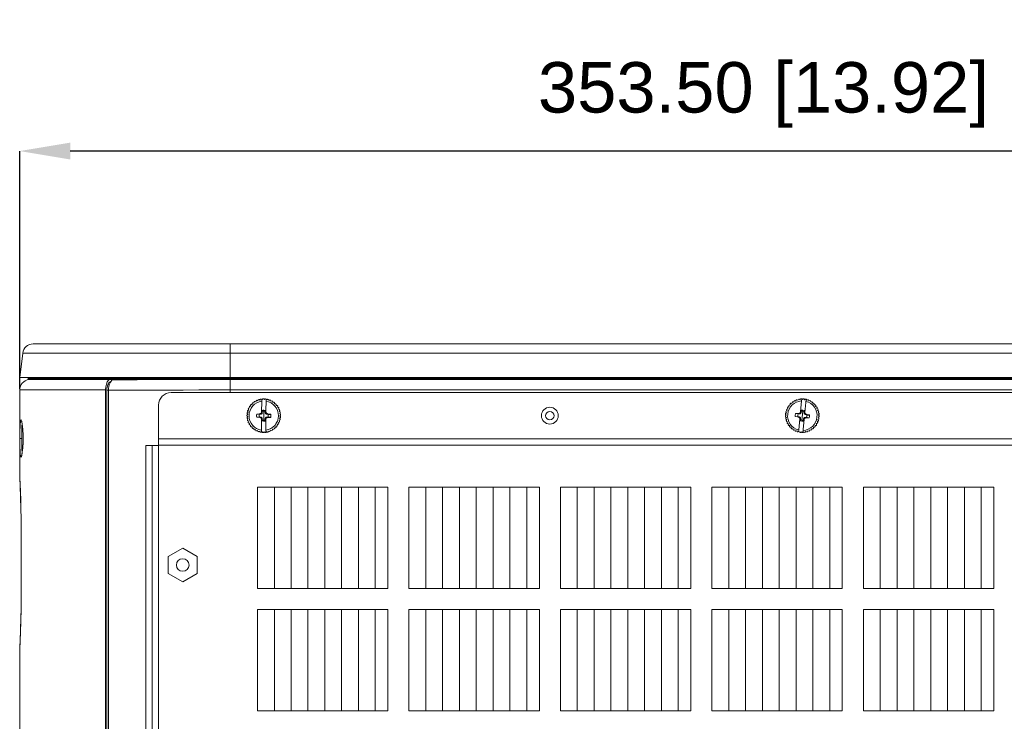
# Model space of a CAD drawing. Header units: millimetres. Extents: x 3925 to 5043, y -86 to 778.
# Tile 15 of 256: x 4007 to 4065, y 380 to 422. Entities that reach past the tile are written whole.
import ezdxf

# ---------------------------------------------------------------- set-up
doc = ezdxf.new("R2010")
doc.units = ezdxf.units.MM
doc.header["$LTSCALE"] = 46.255
doc.header["$PDMODE"] = 3
doc.header["$PDSIZE"] = 1
doc.layers.get('0').update_dxf_attribs({"linetype": 'CONTINUOUS'})
doc.layers.get('Defpoints').update_dxf_attribs({"linetype": 'CONTINUOUS'})
for name, color, linetype in [('H30-RIGHT-CODXF_CONTINUOUS_LINE', 7, 'CONTINUOUS'), ('H30K-CHRISTIDXF_CONTINUOUS_LINE', 7, 'CONTINUOUS'), ('H30K-FOG-FILDXF_CONTINUOUS_LINE', 7, 'CONTINUOUS'), ('H30K-REAR-CODXF_CONTINUOUS_LINE', 7, 'CONTINUOUS'), ('H30K-TOP-COVDXF_CONTINUOUS_LINE', 7, 'CONTINUOUS'), ('PIN-D3_L3-T1DXF_CONTINUOUS_LINE', 7, 'CONTINUOUS'), ('STANDOFF-M3-DXF_CONTINUOUS_LINE', 7, 'CONTINUOUS'), ('SW3DPS-52-39DXF_CONTINUOUS_LINE', 7, 'CONTINUOUS')]:
    doc.layers.add(name, color=color, linetype=linetype)
doc.styles.add('SLDTEXTSTYLE0', font='arialbd.ttf', dxfattribs={"height": 5.5})
doc.styles.add('SLDTEXTSTYLE2', font='arial.ttf')
doc.dimstyles.new('SLDDIMSTYLE1', dxfattribs={"dimtxt": 5.650301, "dimasz": 4.572, "dimexe": 0, "dimexo": 0.0625, "dimgap": 1.412575, "dimtad": 0, "dimtih": 1, "dimtoh": 1, "dimlfac": 3.5, "dimrnd": 1e-09, "dimzin": 4, "dimdsep": 46, "dimtxsty": 'SLDTEXTSTYLE0', "dimsah": 1, "dimcen": 0.09, "dimadec": 0, "dimazin": 1, "dimtol": 1, "dimtp": 0.8, "dimtm": 0.8, "dimtfac": 1, "dimtdec": 1, "dimtofl": 0, "dimtmove": 0, "dimatfit": 3, "dimfxl": 1, "dimfrac": 2, "dimtolj": 1, "dimarcsym": 0})

# ---------------------------------------------------------------- blocks, each defined once
blk = doc.blocks.new('*D39')
at = {"color": 0, "linetype": 'Continuous', "lineweight": -2}
for p, q in [((4006.982, 400.168), (4006.982, 414.304)), ((4092.357, 414.304), (4009.982, 414.304)), ((4095.357, 396.866), (4095.357, 414.304))]:
    blk.add_line(p, q, dxfattribs=at)
at = {"color": 0, "linetype": 'Continuous'}
for points in [[(4009.982, 414.804), (4009.982, 413.804), (4006.982, 414.304)], [(4092.357, 414.804), (4092.357, 413.804), (4095.357, 414.304)]]:
    blk.add_solid(points, dxfattribs=at)
at = {"layer": 'Defpoints', "color": 0, "linetype": 'Continuous'}
for p in [(4006.982, 414.304), (4006.982, 400.106), (4095.357, 396.804)]:
    blk.add_point(p, dxfattribs=at)
at = {"color": 0, "linetype": 'Continuous', "lineweight": 0, "insert": (4051.17, 417.639), "char_height": 3, "attachment_point": 5, "style": 'SLDTEXTSTYLE2'}
blk.add_mtext('\\A1;353.50 [13.92]', dxfattribs=at)

msp = doc.modelspace()

# ---------------------------------------------------------------- linework, layer by layer
at = {"layer": 'H30-RIGHT-CODXF_CONTINUOUS_LINE', "color": 7, "linetype": 'Continuous', "lineweight": 0}
for p, q in [((4012.6081, 400.7363), (4012.512, 400.7072)), ((4019.482, 400.7363), (4019.482, 399.9538)), ((4019.482, 400.7264), (4093.482, 400.7264)), ((4012.2597, 400.0885), (4012.2644, 400.1996)), ((4012.2644, 400.1996), (4012.2783, 400.3071)), ((4012.461, 400.6816), (4012.512, 400.7072)), ((4012.1644, 400.088), (4012.1644, 361.0835)), ((4012.2597, 400.088), (4012.1644, 400.088)), ((4012.2597, 400.0885), (4012.2597, 361.083)), ((4019.482, 400.1061), (4093.482, 400.1061))]:
    msp.add_line(p, q, dxfattribs=at)
for points in [[(4012.512, 400.7072), (4013.1699, 400.7125), (4013.954, 400.7169), (4014.8539, 400.7205), (4015.8141, 400.723), (4016.771, 400.7247), (4017.666, 400.7257), (4018.526, 400.7263), (4019.482, 400.7264)], [(4012.1973, 400.343), (4012.1792, 400.2626), (4012.1682, 400.1767), (4012.1644, 400.088)], [(4012.3661, 400.5828), (4012.3253, 400.5623), (4012.2868, 400.5267), (4012.252, 400.4772), (4012.2218, 400.4153), (4012.1973, 400.343)], [(4012.2783, 400.3071), (4012.3009, 400.4077), (4012.3316, 400.498), (4012.3694, 400.5753)], [(4012.3694, 400.5753), (4012.413, 400.6372), (4012.461, 400.6816)], [(4012.2597, 400.0885), (4012.95, 400.0932), (4013.7709, 400.0973), (4014.7094, 400.1005), (4015.7068, 400.1029), (4016.6964, 400.1045), (4017.6188, 400.1054), (4018.5025, 400.1059), (4019.482, 400.1061)]]:
    msp.add_lwpolyline(points, dxfattribs=at)
at = {"layer": 'H30K-CHRISTIDXF_CONTINUOUS_LINE', "color": 7, "linetype": 'Continuous', "lineweight": 0}
msp.add_line((4016.8195, 402.8463), (4012.2945, 402.8463), dxfattribs=at)
at = {"layer": 'H30K-FOG-FILDXF_CONTINUOUS_LINE', "color": 7, "linetype": 'Continuous', "lineweight": 0}
for p, q in [((4015.982, 399.9538), (4093.857, 399.9538)), ((4015.232, 361.6288), (4015.232, 399.2038)), ((4014.482, 364.0288), (4014.482, 396.8038)), ((4014.482, 396.8038), (4015.232, 396.8038)), ((4014.857, 364.0288), (4014.857, 396.8038)), ((4015.232, 397.2038), (4094.607, 397.2038)), ((4015.232, 396.8288), (4094.607, 396.8288)), ((4021.107, 394.3288), (4021.107, 388.3101)), ((4028.857, 394.3288), (4021.107, 394.3288)), ((4022.1204, 394.3288), (4022.1204, 388.3101)), ((4023.107, 394.3288), (4023.107, 388.3101)), ((4024.107, 394.3288), (4024.107, 388.3101)), ((4025.107, 394.3288), (4025.107, 388.3101)), ((4026.107, 394.3288), (4026.107, 388.3101)), ((4027.107, 394.3288), (4027.107, 388.3101)), ((4028.107, 394.3288), (4028.107, 388.3101)), ((4028.857, 388.3101), (4028.857, 394.3288)), ((4030.107, 394.3288), (4030.107, 388.3101)), ((4037.857, 394.3288), (4030.107, 394.3288)), ((4031.107, 394.3288), (4031.107, 388.3101)), ((4032.107, 394.3288), (4032.107, 388.3101)), ((4033.107, 394.3288), (4033.107, 388.3101)), ((4034.107, 394.3288), (4034.107, 388.3101)), ((4035.107, 394.3288), (4035.107, 388.3101)), ((4036.107, 394.3288), (4036.107, 388.3101)), ((4037.107, 394.3288), (4037.107, 388.3101)), ((4037.857, 388.3101), (4037.857, 394.3288)), ((4039.107, 394.3288), (4039.107, 388.3101)), ((4046.857, 394.3288), (4039.107, 394.3288)), ((4040.107, 394.3288), (4040.107, 388.3101)), ((4041.107, 394.3288), (4041.107, 388.3101)), ((4042.107, 394.3288), (4042.107, 388.3101)), ((4043.107, 394.3288), (4043.107, 388.3101)), ((4044.107, 394.3288), (4044.107, 388.3101)), ((4045.107, 394.3288), (4045.107, 388.3101)), ((4046.107, 394.3288), (4046.107, 388.3101)), ((4046.857, 388.3101), (4046.857, 394.3288)), ((4048.107, 394.3288), (4048.107, 388.3101)), ((4055.857, 394.3288), (4048.107, 394.3288)), ((4049.107, 394.3288), (4049.107, 388.3101)), ((4050.107, 394.3288), (4050.107, 388.3101)), ((4051.107, 394.3288), (4051.107, 388.3101)), ((4052.107, 394.3288), (4052.107, 388.3101)), ((4053.107, 394.3288), (4053.107, 388.3101)), ((4054.107, 394.3288), (4054.107, 388.3101)), ((4055.107, 394.3288), (4055.107, 388.3101)), ((4055.857, 388.3101), (4055.857, 394.3288)), ((4057.107, 394.3288), (4057.107, 388.3101)), ((4064.857, 394.3288), (4057.107, 394.3288)), ((4058.107, 394.3288), (4058.107, 388.3101)), ((4059.107, 394.3288), (4059.107, 388.3101)), ((4060.107, 394.3288), (4060.107, 388.3101)), ((4061.107, 394.3288), (4061.107, 388.3101)), ((4062.107, 394.3288), (4062.107, 388.3101)), ((4063.107, 394.3288), (4063.107, 388.3101)), ((4064.107, 394.3288), (4064.107, 388.3101)), ((4064.857, 388.3101), (4064.857, 394.3288)), ((4021.107, 388.3101), (4028.857, 388.3101)), ((4030.107, 388.3101), (4037.857, 388.3101)), ((4039.107, 388.3101), (4046.857, 388.3101)), ((4048.107, 388.3101), (4055.857, 388.3101)), ((4057.107, 388.3101), (4064.857, 388.3101)), ((4021.107, 387.0588), (4021.107, 381.0401)), ((4028.857, 387.0588), (4021.107, 387.0588)), ((4022.1204, 387.0588), (4022.1204, 381.0401)), ((4023.107, 387.0588), (4023.107, 381.0401)), ((4024.107, 387.0588), (4024.107, 381.0401)), ((4025.107, 387.0588), (4025.107, 381.0401)), ((4026.107, 387.0588), (4026.107, 381.0401)), ((4027.107, 387.0588), (4027.107, 381.0401)), ((4028.107, 387.0588), (4028.107, 381.0401)), ((4028.857, 381.0401), (4028.857, 387.0588)), ((4030.107, 387.0588), (4030.107, 381.0401)), ((4037.857, 387.0588), (4030.107, 387.0588)), ((4031.107, 387.0588), (4031.107, 381.0401)), ((4032.107, 387.0588), (4032.107, 381.0401)), ((4033.107, 387.0588), (4033.107, 381.0401)), ((4034.107, 387.0588), (4034.107, 381.0401)), ((4035.107, 387.0588), (4035.107, 381.0401)), ((4036.107, 387.0588), (4036.107, 381.0401)), ((4037.107, 387.0588), (4037.107, 381.0401)), ((4037.857, 381.0401), (4037.857, 387.0588)), ((4039.107, 387.0588), (4039.107, 381.0401)), ((4046.857, 387.0588), (4039.107, 387.0588)), ((4040.107, 387.0588), (4040.107, 381.0401)), ((4041.107, 387.0588), (4041.107, 381.0401)), ((4042.107, 387.0588), (4042.107, 381.0401)), ((4043.107, 387.0588), (4043.107, 381.0401)), ((4044.107, 387.0588), (4044.107, 381.0401)), ((4045.107, 387.0588), (4045.107, 381.0401)), ((4046.107, 387.0588), (4046.107, 381.0401)), ((4046.857, 381.0401), (4046.857, 387.0588)), ((4048.107, 387.0588), (4048.107, 381.0401)), ((4055.857, 387.0588), (4048.107, 387.0588)), ((4049.107, 387.0588), (4049.107, 381.0401)), ((4050.107, 387.0588), (4050.107, 381.0401)), ((4051.107, 387.0588), (4051.107, 381.0401)), ((4052.107, 387.0588), (4052.107, 381.0401)), ((4053.107, 387.0588), (4053.107, 381.0401)), ((4054.107, 387.0588), (4054.107, 381.0401)), ((4055.107, 387.0588), (4055.107, 381.0401)), ((4055.857, 381.0401), (4055.857, 387.0588)), ((4057.107, 387.0588), (4057.107, 381.0401)), ((4064.857, 387.0588), (4057.107, 387.0588)), ((4058.107, 387.0588), (4058.107, 381.0401)), ((4059.107, 387.0588), (4059.107, 381.0401)), ((4060.107, 387.0588), (4060.107, 381.0401)), ((4061.107, 387.0588), (4061.107, 381.0401)), ((4062.107, 387.0588), (4062.107, 381.0401)), ((4063.107, 387.0588), (4063.107, 381.0401)), ((4064.107, 387.0588), (4064.107, 381.0401)), ((4064.857, 381.0401), (4064.857, 387.0588)), ((4021.107, 381.0401), (4028.857, 381.0401)), ((4030.107, 381.0401), (4037.857, 381.0401)), ((4039.107, 381.0401), (4046.857, 381.0401)), ((4048.107, 381.0401), (4055.857, 381.0401)), ((4057.107, 381.0401), (4064.857, 381.0401))]:
    msp.add_line(p, q, dxfattribs=at)
for centre, radius in [((4038.482, 398.5788), 0.25), ((4016.6695, 389.7038), 0.375)]:
    msp.add_circle(centre, radius, dxfattribs=at)
msp.add_arc((4015.982, 399.2038), 0.75, 90, 180, dxfattribs=at)
at = {"layer": 'H30K-REAR-CODXF_CONTINUOUS_LINE', "color": 7, "linetype": 'Continuous', "lineweight": 0}
for p, q in [((4007.5308, 400.7264), (4007.6112, 400.7363)), ((4007.7814, 400.7259), (4007.5308, 400.7264)), ((4007.9508, 400.7258), (4007.7814, 400.7259)), ((4012.3429, 400.727), (4012.2608, 400.6792)), ((4012.3429, 400.727), (4012.3787, 400.7363)), ((4012.0969, 400.2854), (4012.0846, 400.1066)), ((4006.982, 400.1061), (4006.982, 395.1553)), ((4007.6693, 400.1054), (4006.982, 400.1061)), ((4008.0143, 400.1056), (4007.6693, 400.1054)), ((4008.757, 400.1068), (4008.0143, 400.1056)), ((4010.457, 400.1082), (4008.757, 400.1068)), ((4010.9062, 400.1079), (4010.457, 400.1082)), ((4011.6762, 400.1071), (4010.9062, 400.1079)), ((4012.0846, 400.1066), (4011.6762, 400.1071)), ((4012.0846, 361.0673), (4012.0846, 400.1066)), ((4007.1189, 397.9661), (4007.1289, 398.0786)), ((4006.9939, 397.2213), (4007.1036, 397.2213)), ((4007.1036, 397.2213), (4007.1039, 397.3572)), ((4007.1047, 396.9781), (4007.1036, 397.2213)), ((4007.1039, 397.3572), (4007.1051, 397.5034)), ((4007.1847, 397.2213), (4007.1839, 397.1109)), ((4007.186, 397.2213), (4007.1847, 397.2213)), ((4007.1839, 397.1109), (4007.1797, 396.9482)), ((4007.0914, 396.1893), (4007.0904, 396.1868)), ((4007.1295, 396.3684), (4007.1236, 396.4122)), ((4006.982, 395.1553), (4006.9821, 395.1291)), ((4007.0619, 392.4713), (4007.0619, 387.0963)), ((4007.0628, 392.4713), (4007.0619, 392.4713)), ((4007.0628, 392.4713), (4007.0628, 387.0963)), ((4007.0628, 387.0963), (4007.0619, 387.0963)), ((4006.9822, 384.4423), (4006.982, 384.4123)), ((4006.982, 384.4123), (4006.982, 378.4431))]:
    msp.add_line(p, q, dxfattribs=at)
for points in [[(4010.0484, 400.7285), (4009.4688, 400.7277), (4008.9468, 400.7266), (4008.5188, 400.7259), (4008.1913, 400.7257), (4007.9508, 400.7258)], [(4012.343, 400.727), (4011.8026, 400.7277), (4011.2337, 400.7283), (4010.644, 400.7286), (4010.0484, 400.7285)], [(4012.2608, 400.6792), (4012.1887, 400.5837), (4012.1326, 400.4489), (4012.0969, 400.2854)], [(4006.9939, 397.2213), (4006.9942, 397.3741), (4006.9954, 397.5385), (4006.9978, 397.7121), (4007.0021, 397.8891), (4007.0093, 398.0591)], [(4007.0093, 398.0591), (4007.0209, 398.2057), (4007.039, 398.3068), (4007.0657, 398.3301), (4007.0978, 398.2533), (4007.1281, 398.101)], [(4007.0921, 398.2535), (4007.0907, 398.2557), (4007.0915, 398.2529), (4007.1003, 398.2247), (4007.1119, 398.1755), (4007.1246, 398.1069)], [(4007.1051, 397.5034), (4007.1075, 397.6577), (4007.1118, 397.8151), (4007.1189, 397.9661)], [(4007.1246, 398.1069), (4007.1377, 398.0198), (4007.1503, 397.9147)], [(4007.1281, 398.101), (4007.1523, 397.9131), (4007.1699, 397.7088), (4007.1814, 397.485), (4007.186, 397.2213)], [(4007.1503, 397.9147), (4007.162, 397.7926), (4007.1718, 397.6552), (4007.1793, 397.5051)], [(4007.0038, 396.5043), (4006.9981, 396.7161), (4006.995, 396.9478), (4006.9939, 397.2213)], [(4007.186, 397.2213), (4007.1846, 397.0756), (4007.1799, 396.9186), (4007.1711, 396.7521), (4007.1574, 396.5808), (4007.1385, 396.4136)], [(4007.1793, 397.5051), (4007.1837, 397.3451), (4007.1847, 397.2213)], [(4007.1236, 396.4122), (4007.1134, 396.5838), (4007.1078, 396.7721), (4007.1047, 396.9781)], [(4007.1797, 396.9482), (4007.1723, 396.7955), (4007.1625, 396.6559), (4007.1508, 396.5319)], [(4007.0317, 396.1644), (4007.014, 396.3112), (4007.0038, 396.5043)], [(4007.1385, 396.4136), (4007.1147, 396.2648), (4007.0871, 396.1538), (4007.0576, 396.1092), (4007.0317, 396.1644)], [(4007.1508, 396.5319), (4007.138, 396.4251), (4007.1248, 396.3367), (4007.1119, 396.2672), (4007.1002, 396.2174), (4007.0914, 396.1893)], [(4006.9821, 395.1294), (4006.9885, 394.8867), (4007.0113, 394.3744), (4007.0381, 393.7376), (4007.0573, 393.0196), (4007.0619, 392.4713)], [(4006.9821, 395.1291), (4006.9885, 394.894), (4007.0057, 394.506), (4007.0262, 394.0566), (4007.0441, 393.5854), (4007.0573, 393.0707), (4007.0628, 392.4713)], [(4007.0619, 387.0963), (4007.0576, 386.5688), (4007.0387, 385.8478), (4007.0119, 385.2064), (4006.9888, 384.6898), (4006.9822, 384.443)], [(4007.0628, 387.0963), (4007.0542, 386.3445), (4007.0347, 385.7174), (4007.0133, 385.2224), (4006.9959, 384.8511), (4006.9854, 384.5872), (4006.9822, 384.4423)]]:
    msp.add_lwpolyline(points, dxfattribs=at)
msp.add_arc((4007.607, 400.1061), 0.625, 97, 180, dxfattribs=at)
at = {"layer": 'H30K-TOP-COVDXF_CONTINUOUS_LINE', "color": 7, "linetype": 'Continuous', "lineweight": 0}
for p, q in [((4007.7805, 402.8463), (4108.1782, 402.8463)), ((4013.3536, 402.8463), (4012.7397, 402.8463)), ((4016.5537, 402.8463), (4013.6084, 402.8463)), ((4019.482, 402.8463), (4019.482, 400.7363)), ((4007.1602, 402.2975), (4006.982, 400.8463)), ((4007.1602, 402.2975), (4105.8038, 402.2975)), ((4006.982, 400.8463), (4106.1724, 400.8463)), ((4007.4876, 400.7859), (4007.4876, 400.8463)), ((4007.4876, 400.7859), (4007.6394, 400.7859)), ((4007.5437, 400.7363), (4007.6235, 400.7363)), ((4007.6235, 400.7363), (4007.8011, 400.7363)), ((4007.6394, 400.7859), (4007.882, 400.7859)), ((4007.8011, 400.7363), (4007.9368, 400.7363)), ((4007.882, 400.7859), (4008.1867, 400.7859)), ((4007.9368, 400.7363), (4008.2402, 400.7363)), ((4008.1867, 400.7859), (4100.4749, 400.7859)), ((4008.2402, 400.7363), (4100.4472, 400.7363))]:
    msp.add_line(p, q, dxfattribs=at)
for centre, radius, start, end in [((4007.7805, 402.2213), 0.625, 90, 173), ((4007.5376, 400.7859), 0.05, 179.999979, 276.999997)]:
    msp.add_arc(centre, radius, start, end, dxfattribs=at)
at = {"layer": 'PIN-D3_L3-T1DXF_CONTINUOUS_LINE', "color": 7, "linetype": 'Continuous', "lineweight": 0}
msp.add_circle((4038.482, 398.5788), 0.5, dxfattribs=at)
at = {"layer": 'STANDOFF-M3-DXF_CONTINUOUS_LINE', "color": 7, "linetype": 'Continuous', "lineweight": 0}
for p, q in [((4015.8035, 390.2038), (4016.6695, 390.7038)), ((4015.8035, 389.2038), (4015.8035, 390.2038)), ((4016.6695, 390.7038), (4017.5355, 390.2038)), ((4017.5355, 390.2038), (4017.5355, 389.2038)), ((4016.6695, 388.7038), (4015.8035, 389.2038)), ((4017.5355, 389.2038), (4016.6695, 388.7038))]:
    msp.add_line(p, q, dxfattribs=at)
at = {"layer": 'SW3DPS-52-39DXF_CONTINUOUS_LINE', "color": 7, "linetype": 'Continuous', "lineweight": 0}
for p, q in [((4021.259, 399.5082), (4021.291, 399.5604)), ((4021.3433, 399.5691), (4021.3905, 399.5302)), ((4021.3905, 399.5302), (4021.4295, 399.5774)), ((4021.4825, 399.5788), (4021.5238, 399.5337)), ((4021.5238, 399.5337), (4021.569, 399.575)), ((4021.6109, 398.7861), (4021.6178, 399.5695)), ((4021.6217, 399.569), (4021.6563, 399.5186)), ((4053.2949, 399.5611), (4053.344, 399.5246)), ((4053.344, 399.5246), (4053.3805, 399.5736)), ((4053.4334, 399.5776), (4053.4769, 399.5346)), ((4053.4521, 399.5591), (4053.4416, 399.4529)), ((4053.4769, 399.5346), (4053.52, 399.5781)), ((4053.5729, 399.5747), (4053.61, 399.526)), ((4053.61, 399.526), (4053.6587, 399.5631)), ((4020.5834, 399.0176), (4020.6421, 399.035)), ((4020.6421, 399.035), (4020.6247, 399.0937)), ((4020.6533, 399.1384), (4020.7138, 399.1475)), ((4020.7138, 399.1475), (4020.7047, 399.208)), ((4020.7392, 399.2483), (4020.8004, 399.2488)), ((4020.8004, 399.2488), (4020.7999, 399.31)), ((4020.8396, 399.3452), (4020.9003, 399.3372)), ((4020.9003, 399.3372), (4020.9083, 399.3978)), ((4020.9525, 399.4271), (4021.0115, 399.4108)), ((4021.0115, 399.4108), (4021.0278, 399.4697)), ((4021.0757, 399.4926), (4021.1318, 399.4682)), ((4021.1318, 399.4682), (4021.1562, 399.5243)), ((4021.2069, 399.5402), (4021.259, 399.5082)), ((4021.3569, 398.7883), (4021.3627, 399.4456)), ((4021.3636, 399.5524), (4021.3627, 399.4456)), ((4021.6563, 399.5186), (4021.7068, 399.5532)), ((4021.7581, 399.5399), (4021.7854, 399.4852)), ((4021.7854, 399.4852), (4021.8402, 399.5125)), ((4021.8892, 399.4921), (4021.9086, 399.4341)), ((4021.9086, 399.4341), (4021.9666, 399.4535)), ((4022.0124, 399.4266), (4022.0235, 399.3664)), ((4022.0235, 399.3664), (4022.0837, 399.3776)), ((4022.1252, 399.3445), (4022.1278, 399.2834)), ((4022.1278, 399.2834), (4022.189, 399.2861)), ((4022.2255, 399.2476), (4022.2196, 399.1867)), ((4022.2196, 399.1867), (4022.2805, 399.1808)), ((4022.3113, 399.1376), (4022.297, 399.0781)), ((4022.297, 399.0781), (4022.3565, 399.0638)), ((4022.381, 399.0167), (4022.3586, 398.9598)), ((4052.563, 398.973), (4052.6207, 398.9932)), ((4052.6207, 398.9932), (4052.6005, 399.051)), ((4052.6268, 399.0971), (4052.6868, 399.1091)), ((4052.6868, 399.1091), (4052.6748, 399.1691)), ((4052.7072, 399.2111), (4052.7683, 399.2146)), ((4052.7683, 399.2146), (4052.7648, 399.2757)), ((4052.8028, 399.3127), (4052.8637, 399.3077)), ((4052.8637, 399.3077), (4052.8688, 399.3687)), ((4052.9115, 399.4001), (4052.9712, 399.3867)), ((4052.9712, 399.3867), (4052.9847, 399.4464)), ((4053.0314, 399.4715), (4053.0886, 399.4499)), ((4053.0886, 399.4499), (4053.1102, 399.5071)), ((4053.16, 399.5255), (4053.2137, 399.4962)), ((4053.2137, 399.4962), (4053.243, 399.5498)), ((4053.3763, 398.7988), (4053.4416, 399.4529)), ((4053.6291, 398.7736), (4053.7068, 399.5532)), ((4053.7106, 399.5523), (4053.7406, 399.499)), ((4053.7406, 399.499), (4053.7939, 399.5289)), ((4053.8439, 399.511), (4053.8661, 399.454)), ((4053.8661, 399.454), (4053.9231, 399.4763)), ((4053.9701, 399.4516), (4053.9842, 399.3921)), ((4053.9842, 399.3921), (4054.0437, 399.4061)), ((4054.0868, 399.3752), (4054.0925, 399.3143)), ((4054.0925, 399.3143), (4054.1534, 399.3199)), ((4054.1918, 399.2832), (4054.1889, 399.2221)), ((4054.1889, 399.2221), (4054.25, 399.2193)), ((4054.2829, 399.1776), (4054.2716, 399.1175)), ((4054.2716, 399.1175), (4054.3317, 399.1061)), ((4054.3585, 399.0603), (4054.3388, 399.0024)), ((4054.3388, 399.0024), (4054.3968, 398.9828)), ((4020.528, 398.5206), (4020.4822, 398.5611)), ((4020.4826, 398.6142), (4020.5292, 398.6539)), ((4020.4874, 398.4748), (4020.528, 398.5206)), ((4020.5292, 398.6539), (4020.4894, 398.7005)), ((4020.5454, 398.3884), (4020.4944, 398.4222)), ((4020.4973, 398.753), (4020.5489, 398.7858)), ((4020.5116, 398.3374), (4020.5454, 398.3884)), ((4020.5489, 398.7858), (4020.516, 398.8374)), ((4020.5311, 398.8883), (4020.5868, 398.9137)), ((4020.5868, 398.9137), (4020.5614, 398.9693)), ((4021.0682, 398.487), (4021.2266, 398.4939)), ((4021.2105, 398.4832), (4021.0682, 398.487)), ((4021.0699, 398.678), (4021.2123, 398.6792)), ((4021.2281, 398.6683), (4021.0699, 398.678)), ((4021.306, 398.4931), (4021.2105, 398.4832)), ((4021.3278, 398.4273), (4021.2105, 398.4832)), ((4021.2123, 398.6792), (4021.3305, 398.733)), ((4021.3075, 398.6676), (4021.2123, 398.6792)), ((4021.306, 398.4931), (4021.2266, 398.4939)), ((4021.2281, 398.6683), (4021.3075, 398.6676)), ((4021.3678, 398.4666), (4021.3278, 398.4273)), ((4021.3532, 398.3715), (4021.3278, 398.4273)), ((4021.3305, 398.733), (4021.3569, 398.7883)), ((4021.3305, 398.733), (4021.3698, 398.693)), ((4021.3538, 398.4401), (4021.3532, 398.3715)), ((4021.3884, 398.3642), (4021.3538, 398.4401)), ((4021.3563, 398.7197), (4021.3922, 398.795)), ((4021.3569, 398.7883), (4021.3563, 398.7197)), ((4021.3884, 398.3642), (4021.3932, 398.4043)), ((4021.3922, 398.795), (4021.3947, 398.8915)), ((4021.3964, 398.7548), (4021.3922, 398.795)), ((4021.3926, 398.3233), (4021.3932, 398.4043)), ((4021.3947, 398.8915), (4021.4236, 398.8968)), ((4021.3947, 398.8915), (4021.3971, 398.8378)), ((4021.3964, 398.7548), (4021.3971, 398.8378)), ((4021.4236, 398.8968), (4021.4334, 398.8436)), ((4021.4796, 398.3096), (4021.4844, 398.848)), ((4021.5598, 398.8926), (4021.5468, 398.8401)), ((4021.5468, 398.8401), (4021.5715, 398.8343)), ((4021.5598, 398.8926), (4021.5749, 398.8887)), ((4021.5677, 398.4028), (4021.5669, 398.3198)), ((4021.5719, 398.3626), (4021.5677, 398.4028)), ((4021.5715, 398.8343), (4021.5708, 398.7533)), ((4021.5757, 398.7934), (4021.5708, 398.7533)), ((4021.5715, 398.8343), (4021.5749, 398.8887)), ((4021.6078, 398.4379), (4021.5719, 398.3626)), ((4021.5749, 398.8887), (4021.5757, 398.7934)), ((4021.5757, 398.7934), (4021.6103, 398.7175)), ((4021.6335, 398.4246), (4021.5942, 398.4646)), ((4021.5962, 398.691), (4021.6363, 398.7303)), ((4021.6072, 398.3693), (4021.6078, 398.4379)), ((4021.6335, 398.4246), (4021.6072, 398.3693)), ((4021.6103, 398.7175), (4021.6109, 398.7861)), ((4021.6109, 398.7861), (4021.6363, 398.7303)), ((4021.7517, 398.4784), (4021.6335, 398.4246)), ((4021.6363, 398.7303), (4021.7535, 398.6744)), ((4021.7375, 398.4893), (4021.6565, 398.49)), ((4021.7517, 398.4784), (4021.6565, 398.49)), ((4021.7535, 398.6744), (4021.658, 398.6645)), ((4021.658, 398.6645), (4021.741, 398.6637)), ((4021.7433, 398.514), (4021.7375, 398.4893)), ((4021.7375, 398.4893), (4021.8782, 398.4806)), ((4021.8961, 398.6706), (4021.741, 398.6637)), ((4021.8782, 398.4806), (4021.7433, 398.514)), ((4021.8989, 398.6554), (4021.7468, 398.6274)), ((4021.8942, 398.4796), (4021.7517, 398.4784)), ((4021.7535, 398.6744), (4021.8961, 398.6706)), ((4021.8782, 398.4806), (4021.8783, 398.4806)), ((4021.8783, 398.4806), (4021.8942, 398.4796)), ((4021.8961, 398.6706), (4021.8989, 398.6554)), ((4022.3586, 398.9598), (4022.4155, 398.9374)), ((4022.4332, 398.8873), (4022.4031, 398.8341)), ((4022.4031, 398.8341), (4022.4563, 398.804)), ((4022.4765, 398.4738), (4022.4273, 398.4374)), ((4022.4273, 398.4374), (4022.4637, 398.3882)), ((4022.4669, 398.752), (4022.4297, 398.7034)), ((4022.4297, 398.7034), (4022.4782, 398.6662)), ((4022.4814, 398.6132), (4022.4378, 398.5703)), ((4022.4378, 398.5703), (4022.4807, 398.5267)), ((4052.4821, 398.5651), (4052.5266, 398.6071)), ((4052.532, 398.4738), (4052.4842, 398.5121)), ((4052.5266, 398.6071), (4052.4847, 398.6516)), ((4052.4899, 398.7044), (4052.5399, 398.7398)), ((4052.4937, 398.4261), (4052.532, 398.4738)), ((4052.5399, 398.7398), (4052.5045, 398.7897)), ((4052.5171, 398.8413), (4052.5714, 398.8693)), ((4052.5714, 398.8693), (4052.5434, 398.9237)), ((4053.0616, 398.5248), (4053.2199, 398.5173)), ((4053.203, 398.5082), (4053.0616, 398.5248)), ((4053.0805, 398.7148), (4053.2225, 398.7032)), ((4053.2372, 398.6908), (4053.0805, 398.7148)), ((4053.299, 398.5094), (4053.203, 398.5082)), ((4053.3147, 398.4418), (4053.203, 398.5082)), ((4053.299, 398.5094), (4053.2199, 398.5173)), ((4053.2225, 398.7032), (4053.3451, 398.7461)), ((4053.3163, 398.683), (4053.2225, 398.7032)), ((4053.2372, 398.6908), (4053.3163, 398.683)), ((4053.3581, 398.4774), (4053.3147, 398.4418)), ((4053.335, 398.384), (4053.3147, 398.4418)), ((4053.3418, 398.4523), (4053.335, 398.384)), ((4053.3693, 398.3736), (4053.3418, 398.4523)), ((4053.3451, 398.7461), (4053.3763, 398.7988)), ((4053.3451, 398.7461), (4053.3806, 398.7027)), ((4053.3693, 398.3736), (4053.3778, 398.4131)), ((4053.3695, 398.7305), (4053.4121, 398.8022)), ((4053.3763, 398.7988), (4053.3695, 398.7305)), ((4053.3698, 398.3325), (4053.3778, 398.4131)), ((4053.4121, 398.8022), (4053.4233, 398.8981)), ((4053.4126, 398.7619), (4053.4121, 398.8022)), ((4053.4126, 398.7619), (4053.4209, 398.8444)), ((4053.4233, 398.8981), (4053.4209, 398.8444)), ((4053.4233, 398.8981), (4053.4526, 398.9007)), ((4053.4526, 398.9007), (4053.4575, 398.8469)), ((4053.4553, 398.3109), (4053.5087, 398.8467)), ((4053.5514, 398.3958), (4053.5432, 398.3132)), ((4053.5519, 398.3554), (4053.5514, 398.3958)), ((4053.5945, 398.4271), (4053.5519, 398.3554)), ((4053.5878, 398.8843), (4053.5701, 398.8332)), ((4053.5701, 398.8332), (4053.5942, 398.8251)), ((4053.619, 398.4115), (4053.5834, 398.4549)), ((4053.5942, 398.8252), (4053.5862, 398.7446)), ((4053.5947, 398.784), (4053.5862, 398.7446)), ((4053.5877, 398.3588), (4053.5945, 398.4271)), ((4053.619, 398.4115), (4053.5877, 398.3588)), ((4053.5878, 398.8843), (4053.6025, 398.8791)), ((4053.5942, 398.8252), (4053.6025, 398.8791)), ((4053.6025, 398.8791), (4053.5947, 398.784)), ((4053.5947, 398.784), (4053.6223, 398.7053)), ((4053.6059, 398.6802), (4053.6493, 398.7158)), ((4053.7416, 398.4544), (4053.619, 398.4115)), ((4053.6223, 398.7053), (4053.6291, 398.7736)), ((4053.6291, 398.7736), (4053.6493, 398.7158)), ((4053.7284, 398.4666), (4053.6478, 398.4746)), ((4053.7416, 398.4544), (4053.6478, 398.4746)), ((4053.6493, 398.7158), (4053.761, 398.6495)), ((4053.761, 398.6495), (4053.6651, 398.6482)), ((4053.6651, 398.6482), (4053.7476, 398.6399)), ((4053.7364, 398.4907), (4053.7283, 398.4666)), ((4053.7284, 398.4666), (4053.8677, 398.4452)), ((4053.8677, 398.4452), (4053.7364, 398.4907)), ((4053.8835, 398.4428), (4053.7416, 398.4544)), ((4053.9027, 398.6328), (4053.7476, 398.6399)), ((4053.9042, 398.6173), (4053.7501, 398.6033)), ((4053.761, 398.6495), (4053.9027, 398.6328)), ((4053.8677, 398.4452), (4053.8678, 398.4452)), ((4053.8678, 398.4452), (4053.8835, 398.4428)), ((4053.9027, 398.6328), (4053.9042, 398.6173)), ((4054.4169, 398.9337), (4054.3895, 398.879)), ((4054.3895, 398.879), (4054.4441, 398.8515)), ((4054.4572, 398.8001), (4054.4224, 398.7498)), ((4054.4224, 398.7498), (4054.4727, 398.715)), ((4054.4804, 398.5227), (4054.4331, 398.484)), ((4054.4331, 398.484), (4054.4719, 398.4366)), ((4054.4785, 398.6622), (4054.437, 398.6172)), ((4054.437, 398.6172), (4054.482, 398.5758)), ((4020.581, 398.2599), (4020.5258, 398.2862)), ((4020.5546, 398.2047), (4020.581, 398.2599)), ((4020.6341, 398.1376), (4020.5758, 398.156)), ((4020.6157, 398.0792), (4020.6341, 398.1376)), ((4020.7038, 398.0239), (4020.6435, 398.034)), ((4020.6937, 397.9635), (4020.7038, 398.0239)), ((4020.7886, 397.921), (4020.7275, 397.9226)), ((4020.787, 397.8598), (4020.7886, 397.921)), ((4020.8869, 397.8309), (4020.8261, 397.824)), ((4020.8938, 397.7701), (4020.8869, 397.8309)), ((4021.3473, 397.7142), (4021.3532, 398.3715)), ((4021.3892, 398.2689), (4021.3884, 398.3642)), ((4021.3892, 398.2689), (4021.3926, 398.3233)), ((4021.4043, 398.265), (4021.3892, 398.2689)), ((4021.4173, 398.3175), (4021.3926, 398.3233)), ((4021.4043, 398.265), (4021.4173, 398.3175)), ((4021.5404, 398.2608), (4021.5306, 398.314)), ((4021.5693, 398.2662), (4021.5404, 398.2608)), ((4021.5693, 398.2662), (4021.5669, 398.3198)), ((4021.5719, 398.3626), (4021.5693, 398.2662)), ((4021.6002, 397.5858), (4021.6072, 398.3693)), ((4022.1153, 397.8629), (4022.1115, 397.8018)), ((4022.1763, 397.8591), (4022.1153, 397.8629)), ((4022.2697, 397.9628), (4022.2087, 397.958)), ((4022.2087, 397.958), (4022.2135, 397.897)), ((4022.3478, 398.0784), (4022.2881, 398.0651)), ((4022.2881, 398.0651), (4022.3013, 398.0054)), ((4022.409, 398.2037), (4022.3517, 398.1823)), ((4022.3517, 398.1823), (4022.3731, 398.125)), ((4022.4522, 398.3364), (4022.3984, 398.3072)), ((4022.3984, 398.3072), (4022.4276, 398.2534)), ((4052.5558, 398.3426), (4052.5032, 398.3739)), ((4052.5246, 398.29), (4052.5558, 398.3426)), ((4052.5977, 398.216), (4052.5413, 398.2397)), ((4052.5741, 398.1596), (4052.5977, 398.216)), ((4052.6568, 398.0965), (4052.5976, 398.112)), ((4052.6413, 398.0373), (4052.6568, 398.0965)), ((4052.732, 397.9864), (4052.6712, 397.9935)), ((4052.7248, 397.9256), (4052.732, 397.9864)), ((4052.8217, 397.8877), (4052.7606, 397.8863)), ((4052.8231, 397.8266), (4052.8217, 397.8877)), ((4052.9243, 397.8026), (4052.864, 397.7927)), ((4052.9342, 397.7422), (4052.9243, 397.8026)), ((4053.2697, 397.7299), (4053.335, 398.384)), ((4053.3615, 398.2785), (4053.3693, 398.3736)), ((4053.3615, 398.2785), (4053.3698, 398.3325)), ((4053.3762, 398.2733), (4053.3615, 398.2785)), ((4053.3939, 398.3244), (4053.3698, 398.3325)), ((4053.3762, 398.2733), (4053.3939, 398.3244)), ((4053.5114, 398.2569), (4053.5065, 398.3107)), ((4053.51, 397.5792), (4053.5877, 398.3588)), ((4053.5407, 398.2595), (4053.5114, 398.2569)), ((4053.5519, 398.3554), (4053.5407, 398.2595)), ((4053.5407, 398.2595), (4053.5432, 398.3132)), ((4054.0479, 397.8085), (4054.0387, 397.7481)), ((4054.1084, 397.7993), (4054.0479, 397.8085)), ((4054.1496, 397.8948), (4054.1489, 397.8336)), ((4054.2108, 397.8941), (4054.1496, 397.8948)), ((4054.299, 398.0021), (4054.2383, 397.9944)), ((4054.2383, 397.9944), (4054.2461, 397.9337)), ((4054.3713, 398.1215), (4054.3123, 398.1053)), ((4054.3123, 398.1053), (4054.3284, 398.0463)), ((4054.4263, 398.2497), (4054.3701, 398.2255)), ((4054.3701, 398.2255), (4054.3943, 398.1693)), ((4054.4629, 398.3843), (4054.4106, 398.3525)), ((4054.4106, 398.3525), (4054.4424, 398.3002)), ((4020.9968, 397.7553), (4020.9376, 397.74)), ((4021.0121, 397.6961), (4020.9968, 397.7553)), ((4021.1161, 397.6958), (4021.0596, 397.6724)), ((4021.1395, 397.6393), (4021.1161, 397.6958)), ((4021.2426, 397.6535), (4021.1899, 397.6224)), ((4021.2736, 397.6008), (4021.2426, 397.6535)), ((4021.3258, 397.5911), (4021.3737, 397.6292)), ((4021.3473, 397.7142), (4021.3464, 397.6075)), ((4021.4118, 397.5813), (4021.3737, 397.6292)), ((4021.5069, 397.6233), (4021.4648, 397.579)), ((4021.5513, 397.5812), (4021.5069, 397.6233)), ((4021.6396, 397.6361), (4021.6041, 397.5863)), ((4021.6894, 397.6006), (4021.6396, 397.6361)), ((4021.7693, 397.6672), (4021.741, 397.6129)), ((4021.8236, 397.6389), (4021.7693, 397.6672)), ((4021.8934, 397.7161), (4021.8729, 397.6584)), ((4021.951, 397.6956), (4021.8934, 397.7161)), ((4022.0094, 397.7817), (4021.9972, 397.7218)), ((4022.0694, 397.7695), (4022.0094, 397.7817)), ((4053.0378, 397.7325), (4052.9794, 397.7143)), ((4053.056, 397.6741), (4053.0378, 397.7325)), ((4053.1599, 397.6789), (4053.1046, 397.6528)), ((4053.186, 397.6236), (4053.1599, 397.6789)), ((4053.2371, 397.6093), (4053.2883, 397.6428)), ((4053.2697, 397.7299), (4053.2591, 397.6237)), ((4053.3219, 397.5917), (4053.2883, 397.6428)), ((4053.4204, 397.625), (4053.3745, 397.5846)), ((4053.4608, 397.579), (4053.4204, 397.625)), ((4053.5538, 397.6257), (4053.5139, 397.5793)), ((4053.6001, 397.5858), (4053.5538, 397.6257)), ((4053.6857, 397.645), (4053.6527, 397.5935)), ((4053.7372, 397.6119), (4053.6857, 397.645)), ((4053.8137, 397.6824), (4053.7881, 397.6268)), ((4053.8693, 397.6568), (4053.8137, 397.6824)), ((4053.9352, 397.7373), (4053.9176, 397.6787)), ((4053.9938, 397.7197), (4053.9352, 397.7373))]:
    msp.add_line(p, q, dxfattribs=at)
for points in [[(4021.3678, 398.4666), (4021.3478, 398.4754), (4021.3272, 398.4842), (4021.306, 398.4931)], [(4021.3075, 398.6676), (4021.3289, 398.6761), (4021.3496, 398.6846), (4021.3698, 398.693)], [(4021.3932, 398.4043), (4021.3847, 398.4257), (4021.3762, 398.4464), (4021.3678, 398.4666)], [(4021.3698, 398.693), (4021.3786, 398.713), (4021.3874, 398.7336), (4021.3964, 398.7548)], [(4021.3971, 398.8378), (4021.4061, 398.8391), (4021.4151, 398.8405), (4021.4242, 398.842), (4021.4334, 398.8436)], [(4021.5942, 398.4646), (4021.5854, 398.4446), (4021.5766, 398.424), (4021.5677, 398.4028)], [(4021.5708, 398.7533), (4021.5793, 398.7319), (4021.5878, 398.7112), (4021.5962, 398.691)], [(4021.6565, 398.49), (4021.6351, 398.4815), (4021.6144, 398.473), (4021.5942, 398.4646)], [(4021.5962, 398.691), (4021.6162, 398.6822), (4021.6368, 398.6734), (4021.658, 398.6645)], [(4021.741, 398.6637), (4021.7427, 398.6518), (4021.7447, 398.6397), (4021.7468, 398.6274)], [(4053.3581, 398.4774), (4053.339, 398.4879), (4053.3193, 398.4986), (4053.299, 398.5094)], [(4053.3163, 398.683), (4053.3383, 398.6896), (4053.3597, 398.6961), (4053.3806, 398.7027)], [(4053.3778, 398.4131), (4053.3712, 398.4351), (4053.3647, 398.4565), (4053.3581, 398.4774)], [(4053.3806, 398.7027), (4053.3911, 398.7218), (4053.4018, 398.7415), (4053.4126, 398.7619)], [(4053.4209, 398.8444), (4053.4299, 398.8449), (4053.439, 398.8454), (4053.4482, 398.8461), (4053.4575, 398.8469)], [(4053.5834, 398.4549), (4053.5729, 398.4358), (4053.5622, 398.4161), (4053.5514, 398.3958)], [(4053.6478, 398.4746), (4053.6257, 398.468), (4053.6043, 398.4615), (4053.5834, 398.4549)], [(4053.5862, 398.7446), (4053.5928, 398.7225), (4053.5993, 398.7011), (4053.6059, 398.6802)], [(4053.6059, 398.6802), (4053.625, 398.6697), (4053.6448, 398.659), (4053.6651, 398.6482)], [(4053.7476, 398.6399), (4053.7483, 398.6279), (4053.7491, 398.6157), (4053.7501, 398.6033)], [(4021.5669, 398.3198), (4021.555, 398.3181), (4021.5429, 398.3162), (4021.5306, 398.314)], [(4053.5431, 398.3132), (4053.5311, 398.3126), (4053.5189, 398.3117), (4053.5065, 398.3107)]]:
    msp.add_lwpolyline(points, dxfattribs=at)
for centre, radius, start, end in [((4021.482, 398.5788), 1, 97.971225, 101.012664), ((4021.482, 398.5788), 1, 89.971225, 93.012664), ((4021.482, 398.5788), 1, 81.971223, 85.012664), ((4053.482, 398.5788), 1, 100.784142, 103.825581), ((4053.482, 398.5788), 1, 92.784143, 95.825582), ((4053.482, 398.5788), 1, 84.784142, 87.825581), ((4053.482, 398.5788), 1, 76.784141, 79.825581), ((4021.482, 398.5788), 1, 153.971223, 157.012662), ((4021.482, 398.5788), 0.875, 97.837514, 261.146377), ((4021.482, 398.5788), 1, 145.971223, 149.012662), ((4021.482, 398.5788), 1, 137.971224, 141.012663), ((4021.482, 398.5788), 1, 129.971224, 133.012663), ((4021.482, 398.5788), 1, 121.971224, 125.012663), ((4021.482, 398.5788), 1, 113.971224, 117.012664), ((4021.482, 398.5788), 1, 105.971225, 109.012664), ((4021.482, 398.5788), 0.875, 277.837514, 81.146377), ((4021.482, 398.5788), 1, 73.971223, 77.012662), ((4021.482, 398.5788), 1, 65.971223, 69.012662), ((4021.482, 398.5788), 1, 57.971223, 61.012662), ((4021.482, 398.5788), 1, 49.971223, 53.012662), ((4021.482, 398.5788), 1, 41.971223, 45.012662), ((4021.482, 398.5788), 1, 33.971223, 37.012662), ((4021.482, 398.5788), 1, 25.971222, 29.012662), ((4053.482, 398.5788), 1, 156.78414, 159.82558), ((4053.482, 398.5788), 1, 148.784141, 151.82558), ((4053.482, 398.5788), 0.875, 92.650431, 255.959294), ((4053.482, 398.5788), 1, 140.784141, 143.82558), ((4053.482, 398.5788), 1, 132.784141, 135.82558), ((4053.482, 398.5788), 1, 124.784141, 127.82558), ((4053.482, 398.5788), 1, 116.784142, 119.825581), ((4053.482, 398.5788), 1, 108.784142, 111.825581), ((4053.482, 398.5788), 0.875, 272.650431, 75.959294), ((4053.482, 398.5788), 1, 68.784141, 71.82558), ((4053.482, 398.5788), 1, 60.784141, 63.82558), ((4053.482, 398.5788), 1, 52.78414, 55.82558), ((4053.482, 398.5788), 1, 44.78414, 47.825579), ((4053.482, 398.5788), 1, 36.78414, 39.825579), ((4053.482, 398.5788), 1, 28.78414, 31.825579), ((4053.482, 398.5788), 1, 20.78414, 23.825579), ((4021.482, 398.5788), 1, 177.971223, 181.012662), ((4021.482, 398.5788), 1, 185.971223, 189.012662), ((4021.482, 398.5788), 1, 169.971223, 173.012662), ((4021.482, 398.5788), 1, 161.971223, 165.012662), ((4021.482, 398.5788), 0.4239, 166.470742, 192.513147), ((4021.482, 398.5788), 0.2692, 160.5934, 198.390455), ((4021.482, 398.5788), 0.3233, 76.080963, 100.403072), ((4021.482, 398.5788), 0.2692, 76.080963, 100.403072), ((4021.482, 398.5788), 0.2692, 346.080963, 10.403072), ((4021.482, 398.5788), 0.4239, 346.470742, 10.403072), ((4021.482, 398.5788), 1, 17.971222, 21.012662), ((4021.482, 398.5788), 1, 345.971223, 349.012662), ((4021.482, 398.5788), 1, 9.971223, 13.012662), ((4021.482, 398.5788), 1, 353.971223, 357.012662), ((4021.482, 398.5788), 1, 1.971223, 5.012662), ((4053.482, 398.5788), 1, 180.78414, 183.825579), ((4053.482, 398.5788), 1, 172.78414, 175.825579), ((4053.482, 398.5788), 1, 188.78414, 191.825579), ((4053.482, 398.5788), 1, 164.78414, 167.825579), ((4053.482, 398.5788), 0.4239, 161.283659, 187.326064), ((4053.482, 398.5788), 0.2692, 155.406318, 193.203373), ((4053.482, 398.5788), 0.3233, 70.893881, 95.21599), ((4053.482, 398.5788), 0.2692, 70.893881, 95.21599), ((4053.482, 398.5788), 0.2692, 340.893881, 5.21599), ((4053.482, 398.5788), 0.4239, 341.283659, 5.21599), ((4053.482, 398.5788), 1, 12.78414, 15.825579), ((4053.482, 398.5788), 1, 348.78414, 351.825579), ((4053.482, 398.5788), 1, 4.78414, 7.825579), ((4053.482, 398.5788), 1, 356.78414, 359.825579), ((4021.482, 398.5788), 1, 193.971222, 197.012662), ((4021.482, 398.5788), 1, 201.971222, 205.012662), ((4021.482, 398.5788), 1, 209.971222, 213.012662), ((4021.482, 398.5788), 1, 217.971223, 221.012662), ((4021.482, 398.5788), 1, 225.971223, 229.012662), ((4021.482, 398.5788), 0.3233, 256.080964, 280.403072), ((4021.482, 398.5788), 0.2692, 256.080963, 280.403072), ((4021.482, 398.5788), 1, 305.971224, 309.012663), ((4021.482, 398.5788), 1, 313.971224, 317.012663), ((4021.482, 398.5788), 1, 321.971224, 325.012663), ((4021.482, 398.5788), 1, 329.971223, 333.012662), ((4021.482, 398.5788), 1, 337.971223, 341.012662), ((4053.482, 398.5788), 1, 196.78414, 199.825579), ((4053.482, 398.5788), 1, 204.78414, 207.825579), ((4053.482, 398.5788), 1, 212.78414, 215.825579), ((4053.482, 398.5788), 1, 220.78414, 223.825579), ((4053.482, 398.5788), 1, 228.78414, 231.82558), ((4053.482, 398.5788), 0.3233, 250.893881, 275.21599), ((4053.482, 398.5788), 0.2692, 250.893881, 275.21599), ((4053.482, 398.5788), 1, 308.784141, 311.82558), ((4053.482, 398.5788), 1, 316.784141, 319.82558), ((4053.482, 398.5788), 1, 324.784141, 327.82558), ((4053.482, 398.5788), 1, 332.784141, 335.82558), ((4053.482, 398.5788), 1, 340.78414, 343.825579), ((4021.482, 398.5788), 1, 233.971223, 237.012662), ((4021.482, 398.5788), 1, 241.971223, 245.012662), ((4021.482, 398.5788), 1, 249.971223, 253.012662), ((4021.482, 398.5788), 1, 257.971223, 261.012663), ((4021.482, 398.5788), 1, 265.971225, 269.012664), ((4021.482, 398.5788), 1, 273.971225, 277.012664), ((4021.482, 398.5788), 1, 281.971225, 285.012664), ((4021.482, 398.5788), 1, 289.971225, 293.012664), ((4021.482, 398.5788), 1, 297.971224, 301.012663), ((4053.482, 398.5788), 1, 236.78414, 239.82558), ((4053.482, 398.5788), 1, 244.784141, 247.82558), ((4053.482, 398.5788), 1, 252.784141, 255.82558), ((4053.482, 398.5788), 1, 260.784142, 263.825581), ((4053.482, 398.5788), 1, 268.784142, 271.825582), ((4053.482, 398.5788), 1, 276.784142, 279.825581), ((4053.482, 398.5788), 1, 284.784142, 287.825581), ((4053.482, 398.5788), 1, 292.784142, 295.825581), ((4053.482, 398.5788), 1, 300.784142, 303.825581)]:
    msp.add_arc(centre, radius, start, end, dxfattribs=at)

# ---------------------------------------------------------------- dimensions: what is measured, and where the dimension line sits
at = {"color": 2, "linetype": 'Continuous', "lineweight": 0}
dim = msp.add_linear_dim(base=(4006.982, 414.3037), p1=(4095.357, 396.8038), p2=(4006.982, 400.1057), dimstyle='SLDDIMSTYLE1', override={"dimtxt": 3, "dimasz": 3, "dimtad": 1, "dimtih": 0, "dimlfac": 4, "dimtxsty": 'SLDTEXTSTYLE2', "dimtol": 0, "dimtp": 0.6, "dimtm": 0.6}, dxfattribs=at)
dim.commit()
dim.dimension.update_dxf_attribs({"geometry": '*D39', "text_midpoint": (4051.1695, 414.3037), "dimtype": 160})

doc.saveas('drawing.dxf')
